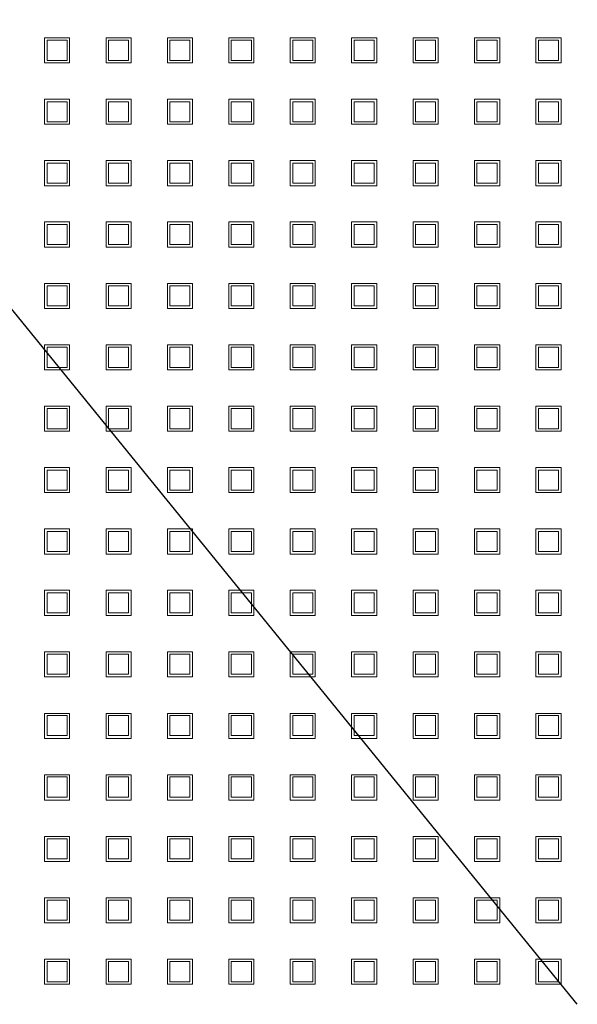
# Model space of a CAD drawing. Header units: millimetres. Extents: x -5941 to 19721, y -9230 to 6433.
# Tile 27 of 70: x 5862 to 5873, y -7926 to -7906. Entities that reach past the tile are written whole.
import ezdxf

# ---------------------------------------------------------------- set-up
doc = ezdxf.new("R2010")
doc.units = ezdxf.units.MM
doc.layers.add('A_SUFITY OPIS', color=1, linetype='Continuous')
doc.layers.add('GL-urzadzenia', color=6, linetype='Continuous', lineweight=20)

# ---------------------------------------------------------------- blocks, each defined once
blk = doc.blocks.new('RSen_55_ME_FB_SOg - fxza50a2veb - fully flat decoration panel - SH_daikin_tbq - standard-4997338-bottom')
at = {"lineweight": 18}
for p, q in [((-63.6, 119.85), (-63.6, 124.85)), ((-63.6, 124.85), (-58.6, 124.85)), ((-59.1, 124.35), (-63.1, 124.35)), ((-63.1, 124.35), (-63.1, 120.35)), ((-59.1, 120.35), (-59.1, 124.35)), ((-58.6, 124.85), (-58.6, 119.85)), ((-51.34, 119.85), (-51.34, 124.85)), ((-51.34, 124.85), (-46.34, 124.85)), ((-46.87, 124.35), (-50.87, 124.35)), ((-50.87, 124.35), (-50.87, 120.35)), ((-46.87, 120.35), (-46.87, 124.35)), ((-46.34, 124.85), (-46.34, 119.85)), ((-39.11, 119.85), (-39.11, 124.85)), ((-39.11, 124.85), (-34.11, 124.85)), ((-34.64, 124.35), (-38.64, 124.35)), ((-38.64, 124.35), (-38.64, 120.35)), ((-34.64, 120.35), (-34.64, 124.35)), ((-34.11, 124.85), (-34.11, 119.85)), ((-26.91, 119.85), (-26.91, 124.85)), ((-26.91, 124.85), (-21.91, 124.85)), ((-22.41, 124.35), (-26.41, 124.35)), ((-26.41, 124.35), (-26.41, 120.35)), ((-22.41, 120.35), (-22.41, 124.35)), ((-21.91, 124.85), (-21.91, 119.85)), ((-14.71, 119.85), (-14.71, 124.85)), ((-14.71, 124.85), (-9.71, 124.85)), ((-10.18, 124.35), (-14.18, 124.35)), ((-14.18, 124.35), (-14.18, 120.35)), ((-10.18, 120.35), (-10.18, 124.35)), ((-9.71, 124.85), (-9.71, 119.85)), ((-2.45, 119.85), (-2.45, 124.85)), ((-2.45, 124.85), (2.55, 124.85)), ((2.05, 124.35), (-1.95, 124.35)), ((-1.95, 124.35), (-1.95, 120.35)), ((2.05, 120.35), (2.05, 124.35)), ((2.55, 124.85), (2.55, 119.85)), ((9.78, 119.85), (9.78, 124.85)), ((9.78, 124.85), (14.78, 124.85)), ((14.28, 124.35), (10.28, 124.35)), ((10.28, 124.35), (10.28, 120.35)), ((14.28, 120.35), (14.28, 124.35)), ((14.78, 124.85), (14.78, 119.85)), ((22.04, 119.85), (22.04, 124.85)), ((22.04, 124.85), (27.04, 124.85)), ((26.51, 124.35), (22.51, 124.35)), ((22.51, 124.35), (22.51, 120.35)), ((26.51, 120.35), (26.51, 124.35)), ((27.04, 124.85), (27.04, 119.85)), ((34.27, 119.85), (34.27, 124.85)), ((34.27, 124.85), (39.27, 124.85)), ((38.74, 124.35), (34.74, 124.35)), ((34.74, 124.35), (34.74, 120.35)), ((38.74, 120.35), (38.74, 124.35)), ((39.27, 124.85), (39.27, 119.85)), ((-58.6, 119.85), (-63.6, 119.85)), ((-63.1, 120.35), (-59.1, 120.35)), ((-46.34, 119.85), (-51.34, 119.85)), ((-50.87, 120.35), (-46.87, 120.35)), ((-34.11, 119.85), (-39.11, 119.85)), ((-38.64, 120.35), (-34.64, 120.35)), ((-21.91, 119.85), (-26.91, 119.85)), ((-26.41, 120.35), (-22.41, 120.35)), ((-9.71, 119.85), (-14.71, 119.85)), ((-14.18, 120.35), (-10.18, 120.35)), ((2.55, 119.85), (-2.45, 119.85)), ((-1.95, 120.35), (2.05, 120.35)), ((14.78, 119.85), (9.78, 119.85)), ((10.28, 120.35), (14.28, 120.35)), ((27.04, 119.85), (22.04, 119.85)), ((22.51, 120.35), (26.51, 120.35)), ((39.27, 119.85), (34.27, 119.85)), ((34.74, 120.35), (38.74, 120.35)), ((-63.6, 107.62), (-63.6, 112.62)), ((-63.6, 112.62), (-58.6, 112.62)), ((-59.1, 112.12), (-63.1, 112.12)), ((-63.1, 112.12), (-63.1, 108.12)), ((-59.1, 108.12), (-59.1, 112.12)), ((-58.6, 112.62), (-58.6, 107.62)), ((-51.34, 107.62), (-51.34, 112.62)), ((-51.34, 112.62), (-46.34, 112.62)), ((-46.87, 112.12), (-50.87, 112.12)), ((-50.87, 112.12), (-50.87, 108.12)), ((-46.87, 108.12), (-46.87, 112.12)), ((-46.34, 112.62), (-46.34, 107.62)), ((-39.11, 107.62), (-39.11, 112.62)), ((-39.11, 112.62), (-34.11, 112.62)), ((-34.64, 112.12), (-38.64, 112.12)), ((-38.64, 112.12), (-38.64, 108.12)), ((-34.64, 108.12), (-34.64, 112.12)), ((-34.11, 112.62), (-34.11, 107.62)), ((-26.91, 107.62), (-26.91, 112.62)), ((-26.91, 112.62), (-21.91, 112.62)), ((-22.41, 112.12), (-26.41, 112.12)), ((-26.41, 112.12), (-26.41, 108.12)), ((-22.41, 108.12), (-22.41, 112.12)), ((-21.91, 112.62), (-21.91, 107.62)), ((-14.71, 107.62), (-14.71, 112.62)), ((-14.71, 112.62), (-9.71, 112.62)), ((-10.18, 112.12), (-14.18, 112.12)), ((-14.18, 112.12), (-14.18, 108.12)), ((-10.18, 108.12), (-10.18, 112.12)), ((-9.71, 112.62), (-9.71, 107.62)), ((-2.45, 107.62), (-2.45, 112.62)), ((-2.45, 112.62), (2.55, 112.62)), ((2.05, 112.12), (-1.95, 112.12)), ((-1.95, 112.12), (-1.95, 108.12)), ((2.05, 108.12), (2.05, 112.12)), ((2.55, 112.62), (2.55, 107.62)), ((9.78, 107.62), (9.78, 112.62)), ((9.78, 112.62), (14.78, 112.62)), ((14.28, 112.12), (10.28, 112.12)), ((10.28, 112.12), (10.28, 108.12)), ((14.28, 108.12), (14.28, 112.12)), ((14.78, 112.62), (14.78, 107.62)), ((22.04, 107.62), (22.04, 112.62)), ((22.04, 112.62), (27.04, 112.62)), ((26.51, 112.12), (22.51, 112.12)), ((22.51, 112.12), (22.51, 108.12)), ((26.51, 108.12), (26.51, 112.12)), ((27.04, 112.62), (27.04, 107.62)), ((34.27, 107.62), (34.27, 112.62)), ((34.27, 112.62), (39.27, 112.62)), ((38.74, 112.12), (34.74, 112.12)), ((34.74, 112.12), (34.74, 108.12)), ((38.74, 108.12), (38.74, 112.12)), ((39.27, 112.62), (39.27, 107.62)), ((-63.1, 108.12), (-59.1, 108.12)), ((-50.87, 108.12), (-46.87, 108.12)), ((-38.64, 108.12), (-34.64, 108.12)), ((-26.41, 108.12), (-22.41, 108.12)), ((-14.18, 108.12), (-10.18, 108.12)), ((-1.95, 108.12), (2.05, 108.12)), ((10.28, 108.12), (14.28, 108.12)), ((22.51, 108.12), (26.51, 108.12)), ((34.74, 108.12), (38.74, 108.12)), ((-58.6, 107.62), (-63.6, 107.62)), ((-46.34, 107.62), (-51.34, 107.62)), ((-34.11, 107.62), (-39.11, 107.62)), ((-21.91, 107.62), (-26.91, 107.62)), ((-9.71, 107.62), (-14.71, 107.62)), ((2.55, 107.62), (-2.45, 107.62)), ((14.78, 107.62), (9.78, 107.62)), ((27.04, 107.62), (22.04, 107.62)), ((39.27, 107.62), (34.27, 107.62)), ((-63.6, 95.39), (-63.6, 100.39)), ((-63.6, 100.39), (-58.6, 100.39)), ((-58.6, 100.39), (-58.6, 95.39)), ((-51.34, 95.39), (-51.34, 100.39)), ((-51.34, 100.39), (-46.34, 100.39)), ((-46.34, 100.39), (-46.34, 95.39)), ((-39.11, 95.39), (-39.11, 100.39)), ((-39.11, 100.39), (-34.11, 100.39)), ((-34.11, 100.39), (-34.11, 95.39)), ((-26.91, 95.39), (-26.91, 100.39)), ((-26.91, 100.39), (-21.91, 100.39)), ((-21.91, 100.39), (-21.91, 95.39)), ((-14.71, 95.39), (-14.71, 100.39)), ((-14.71, 100.39), (-9.71, 100.39)), ((-9.71, 100.39), (-9.71, 95.39)), ((-2.45, 95.39), (-2.45, 100.39)), ((-2.45, 100.39), (2.55, 100.39)), ((2.55, 100.39), (2.55, 95.39)), ((9.78, 95.39), (9.78, 100.39)), ((9.78, 100.39), (14.78, 100.39)), ((14.78, 100.39), (14.78, 95.39)), ((22.04, 95.39), (22.04, 100.39)), ((22.04, 100.39), (27.04, 100.39)), ((27.04, 100.39), (27.04, 95.39)), ((34.27, 95.39), (34.27, 100.39)), ((34.27, 100.39), (39.27, 100.39)), ((39.27, 100.39), (39.27, 95.39)), ((-59.1, 99.89), (-63.1, 99.89)), ((-63.1, 99.89), (-63.1, 95.89)), ((-59.1, 95.89), (-59.1, 99.89)), ((-46.87, 99.89), (-50.87, 99.89)), ((-50.87, 99.89), (-50.87, 95.89)), ((-46.87, 95.89), (-46.87, 99.89)), ((-34.64, 99.89), (-38.64, 99.89)), ((-38.64, 99.89), (-38.64, 95.89)), ((-34.64, 95.89), (-34.64, 99.89)), ((-22.41, 99.89), (-26.41, 99.89)), ((-26.41, 99.89), (-26.41, 95.89)), ((-22.41, 95.89), (-22.41, 99.89)), ((-10.18, 99.89), (-14.18, 99.89)), ((-14.18, 99.89), (-14.18, 95.89)), ((-10.18, 95.89), (-10.18, 99.89)), ((2.05, 99.89), (-1.95, 99.89)), ((-1.95, 99.89), (-1.95, 95.89)), ((2.05, 95.89), (2.05, 99.89)), ((14.28, 99.89), (10.28, 99.89)), ((10.28, 99.89), (10.28, 95.89)), ((14.28, 95.89), (14.28, 99.89)), ((26.51, 99.89), (22.51, 99.89)), ((22.51, 99.89), (22.51, 95.89)), ((26.51, 95.89), (26.51, 99.89)), ((38.74, 99.89), (34.74, 99.89)), ((34.74, 99.89), (34.74, 95.89)), ((38.74, 95.89), (38.74, 99.89)), ((-58.6, 95.39), (-63.6, 95.39)), ((-63.1, 95.89), (-59.1, 95.89)), ((-46.34, 95.39), (-51.34, 95.39)), ((-50.87, 95.89), (-46.87, 95.89)), ((-34.11, 95.39), (-39.11, 95.39)), ((-38.64, 95.89), (-34.64, 95.89)), ((-21.91, 95.39), (-26.91, 95.39)), ((-26.41, 95.89), (-22.41, 95.89)), ((-9.71, 95.39), (-14.71, 95.39)), ((-14.18, 95.89), (-10.18, 95.89)), ((2.55, 95.39), (-2.45, 95.39)), ((-1.95, 95.89), (2.05, 95.89)), ((14.78, 95.39), (9.78, 95.39)), ((10.28, 95.89), (14.28, 95.89)), ((27.04, 95.39), (22.04, 95.39)), ((22.51, 95.89), (26.51, 95.89)), ((39.27, 95.39), (34.27, 95.39)), ((34.74, 95.89), (38.74, 95.89)), ((-63.6, 83.16), (-63.6, 88.16)), ((-63.6, 88.16), (-58.6, 88.16)), ((-59.1, 87.66), (-63.1, 87.66)), ((-63.1, 87.66), (-63.1, 83.66)), ((-59.1, 83.66), (-59.1, 87.66)), ((-58.6, 88.16), (-58.6, 83.16)), ((-51.34, 83.16), (-51.34, 88.16)), ((-51.34, 88.16), (-46.34, 88.16)), ((-46.87, 87.66), (-50.87, 87.66)), ((-50.87, 87.66), (-50.87, 83.66)), ((-46.87, 83.66), (-46.87, 87.66)), ((-46.34, 88.16), (-46.34, 83.16)), ((-39.11, 83.16), (-39.11, 88.16)), ((-39.11, 88.16), (-34.11, 88.16)), ((-34.64, 87.66), (-38.64, 87.66)), ((-38.64, 87.66), (-38.64, 83.66)), ((-34.64, 83.66), (-34.64, 87.66)), ((-34.11, 88.16), (-34.11, 83.16)), ((-26.91, 83.16), (-26.91, 88.16)), ((-26.91, 88.16), (-21.91, 88.16)), ((-22.41, 87.66), (-26.41, 87.66)), ((-26.41, 87.66), (-26.41, 83.66)), ((-22.41, 83.66), (-22.41, 87.66)), ((-21.91, 88.16), (-21.91, 83.16)), ((-14.71, 83.16), (-14.71, 88.16)), ((-14.71, 88.16), (-9.71, 88.16)), ((-10.18, 87.66), (-14.18, 87.66)), ((-14.18, 87.66), (-14.18, 83.66)), ((-10.18, 83.66), (-10.18, 87.66)), ((-9.71, 88.16), (-9.71, 83.16)), ((-2.45, 83.16), (-2.45, 88.16)), ((-2.45, 88.16), (2.55, 88.16)), ((2.05, 87.66), (-1.95, 87.66)), ((-1.95, 87.66), (-1.95, 83.66)), ((2.05, 83.66), (2.05, 87.66)), ((2.55, 88.16), (2.55, 83.16)), ((9.78, 83.16), (9.78, 88.16)), ((9.78, 88.16), (14.78, 88.16)), ((14.28, 87.66), (10.28, 87.66)), ((10.28, 87.66), (10.28, 83.66)), ((14.28, 83.66), (14.28, 87.66)), ((14.78, 88.16), (14.78, 83.16)), ((22.04, 83.16), (22.04, 88.16)), ((22.04, 88.16), (27.04, 88.16)), ((26.51, 87.66), (22.51, 87.66)), ((22.51, 87.66), (22.51, 83.66)), ((26.51, 83.66), (26.51, 87.66)), ((27.04, 88.16), (27.04, 83.16)), ((34.27, 83.16), (34.27, 88.16)), ((34.27, 88.16), (39.27, 88.16)), ((38.74, 87.66), (34.74, 87.66)), ((34.74, 87.66), (34.74, 83.66)), ((38.74, 83.66), (38.74, 87.66)), ((39.27, 88.16), (39.27, 83.16)), ((-58.6, 83.16), (-63.6, 83.16)), ((-63.1, 83.66), (-59.1, 83.66)), ((-46.34, 83.16), (-51.34, 83.16)), ((-50.87, 83.66), (-46.87, 83.66)), ((-34.11, 83.16), (-39.11, 83.16)), ((-38.64, 83.66), (-34.64, 83.66)), ((-21.91, 83.16), (-26.91, 83.16)), ((-26.41, 83.66), (-22.41, 83.66)), ((-9.71, 83.16), (-14.71, 83.16)), ((-14.18, 83.66), (-10.18, 83.66)), ((2.55, 83.16), (-2.45, 83.16)), ((-1.95, 83.66), (2.05, 83.66)), ((14.78, 83.16), (9.78, 83.16)), ((10.28, 83.66), (14.28, 83.66)), ((27.04, 83.16), (22.04, 83.16)), ((22.51, 83.66), (26.51, 83.66)), ((39.27, 83.16), (34.27, 83.16)), ((34.74, 83.66), (38.74, 83.66)), ((-63.6, 70.93), (-63.6, 75.93)), ((-63.6, 75.93), (-58.6, 75.93)), ((-59.1, 75.43), (-63.1, 75.43)), ((-63.1, 75.43), (-63.1, 71.43)), ((-59.1, 71.43), (-59.1, 75.43)), ((-58.6, 75.93), (-58.6, 70.93)), ((-51.34, 70.93), (-51.34, 75.93)), ((-51.34, 75.93), (-46.34, 75.93)), ((-46.87, 75.43), (-50.87, 75.43)), ((-50.87, 75.43), (-50.87, 71.43)), ((-46.87, 71.43), (-46.87, 75.43)), ((-46.34, 75.93), (-46.34, 70.93)), ((-39.11, 70.93), (-39.11, 75.93)), ((-39.11, 75.93), (-34.11, 75.93)), ((-34.64, 75.43), (-38.64, 75.43)), ((-38.64, 75.43), (-38.64, 71.43)), ((-34.64, 71.43), (-34.64, 75.43)), ((-34.11, 75.93), (-34.11, 70.93)), ((-26.91, 70.93), (-26.91, 75.93)), ((-26.91, 75.93), (-21.91, 75.93)), ((-22.41, 75.43), (-26.41, 75.43)), ((-26.41, 75.43), (-26.41, 71.43)), ((-22.41, 71.43), (-22.41, 75.43)), ((-21.91, 75.93), (-21.91, 70.93)), ((-14.71, 70.93), (-14.71, 75.93)), ((-14.71, 75.93), (-9.71, 75.93)), ((-10.18, 75.43), (-14.18, 75.43)), ((-14.18, 75.43), (-14.18, 71.43)), ((-10.18, 71.43), (-10.18, 75.43)), ((-9.71, 75.93), (-9.71, 70.93)), ((-2.45, 70.93), (-2.45, 75.93)), ((-2.45, 75.93), (2.55, 75.93)), ((2.05, 75.43), (-1.95, 75.43)), ((-1.95, 75.43), (-1.95, 71.43)), ((2.05, 71.43), (2.05, 75.43)), ((2.55, 75.93), (2.55, 70.93)), ((9.78, 70.93), (9.78, 75.93)), ((9.78, 75.93), (14.78, 75.93)), ((14.28, 75.43), (10.28, 75.43)), ((10.28, 75.43), (10.28, 71.43)), ((14.28, 71.43), (14.28, 75.43)), ((14.78, 75.93), (14.78, 70.93)), ((22.04, 70.93), (22.04, 75.93)), ((22.04, 75.93), (27.04, 75.93)), ((26.51, 75.43), (22.51, 75.43)), ((22.51, 75.43), (22.51, 71.43)), ((26.51, 71.43), (26.51, 75.43)), ((27.04, 75.93), (27.04, 70.93)), ((34.27, 70.93), (34.27, 75.93)), ((34.27, 75.93), (39.27, 75.93)), ((38.74, 75.43), (34.74, 75.43)), ((34.74, 75.43), (34.74, 71.43)), ((38.74, 71.43), (38.74, 75.43)), ((39.27, 75.93), (39.27, 70.93)), ((-58.6, 70.93), (-63.6, 70.93)), ((-63.1, 71.43), (-59.1, 71.43)), ((-46.34, 70.93), (-51.34, 70.93)), ((-50.87, 71.43), (-46.87, 71.43)), ((-34.11, 70.93), (-39.11, 70.93)), ((-38.64, 71.43), (-34.64, 71.43)), ((-21.91, 70.93), (-26.91, 70.93)), ((-26.41, 71.43), (-22.41, 71.43)), ((-9.71, 70.93), (-14.71, 70.93)), ((-14.18, 71.43), (-10.18, 71.43)), ((2.55, 70.93), (-2.45, 70.93)), ((-1.95, 71.43), (2.05, 71.43)), ((14.78, 70.93), (9.78, 70.93)), ((10.28, 71.43), (14.28, 71.43)), ((27.04, 70.93), (22.04, 70.93)), ((22.51, 71.43), (26.51, 71.43)), ((39.27, 70.93), (34.27, 70.93)), ((34.74, 71.43), (38.74, 71.43)), ((-63.6, 58.7), (-63.6, 63.7)), ((-63.6, 63.7), (-58.6, 63.7)), ((-59.1, 63.2), (-63.1, 63.2)), ((-63.1, 63.2), (-63.1, 59.2)), ((-59.1, 59.2), (-59.1, 63.2)), ((-58.6, 63.7), (-58.6, 58.7)), ((-51.34, 58.7), (-51.34, 63.7)), ((-51.34, 63.7), (-46.34, 63.7)), ((-46.87, 63.2), (-50.87, 63.2)), ((-50.87, 63.2), (-50.87, 59.2)), ((-46.87, 59.2), (-46.87, 63.2)), ((-46.34, 63.7), (-46.34, 58.7)), ((-39.11, 58.7), (-39.11, 63.7)), ((-39.11, 63.7), (-34.11, 63.7)), ((-34.64, 63.2), (-38.64, 63.2)), ((-38.64, 63.2), (-38.64, 59.2)), ((-34.64, 59.2), (-34.64, 63.2)), ((-34.11, 63.7), (-34.11, 58.7)), ((-26.91, 58.7), (-26.91, 63.7)), ((-26.91, 63.7), (-21.91, 63.7)), ((-22.41, 63.2), (-26.41, 63.2)), ((-26.41, 63.2), (-26.41, 59.2)), ((-22.41, 59.2), (-22.41, 63.2)), ((-21.91, 63.7), (-21.91, 58.7)), ((-14.71, 58.7), (-14.71, 63.7)), ((-14.71, 63.7), (-9.71, 63.7)), ((-10.18, 63.2), (-14.18, 63.2)), ((-14.18, 63.2), (-14.18, 59.2)), ((-10.18, 59.2), (-10.18, 63.2)), ((-9.71, 63.7), (-9.71, 58.7)), ((-2.45, 58.7), (-2.45, 63.7)), ((-2.45, 63.7), (2.55, 63.7)), ((2.05, 63.2), (-1.95, 63.2)), ((-1.95, 63.2), (-1.95, 59.2)), ((2.05, 59.2), (2.05, 63.2)), ((2.55, 63.7), (2.55, 58.7)), ((9.78, 58.7), (9.78, 63.7)), ((9.78, 63.7), (14.78, 63.7)), ((14.28, 63.2), (10.28, 63.2)), ((10.28, 63.2), (10.28, 59.2)), ((14.28, 59.2), (14.28, 63.2)), ((14.78, 63.7), (14.78, 58.7)), ((22.04, 58.7), (22.04, 63.7)), ((22.04, 63.7), (27.04, 63.7)), ((26.51, 63.2), (22.51, 63.2)), ((22.51, 63.2), (22.51, 59.2)), ((26.51, 59.2), (26.51, 63.2)), ((27.04, 63.7), (27.04, 58.7)), ((34.27, 58.7), (34.27, 63.7)), ((34.27, 63.7), (39.27, 63.7)), ((38.74, 63.2), (34.74, 63.2)), ((34.74, 63.2), (34.74, 59.2)), ((38.74, 59.2), (38.74, 63.2)), ((39.27, 63.7), (39.27, 58.7)), ((-63.1, 59.2), (-59.1, 59.2)), ((-50.87, 59.2), (-46.87, 59.2)), ((-38.64, 59.2), (-34.64, 59.2)), ((-26.41, 59.2), (-22.41, 59.2)), ((-14.18, 59.2), (-10.18, 59.2)), ((-1.95, 59.2), (2.05, 59.2)), ((10.28, 59.2), (14.28, 59.2)), ((22.51, 59.2), (26.51, 59.2)), ((34.74, 59.2), (38.74, 59.2)), ((-58.6, 58.7), (-63.6, 58.7)), ((-46.34, 58.7), (-51.34, 58.7)), ((-34.11, 58.7), (-39.11, 58.7)), ((-21.91, 58.7), (-26.91, 58.7)), ((-9.71, 58.7), (-14.71, 58.7)), ((2.55, 58.7), (-2.45, 58.7)), ((14.78, 58.7), (9.78, 58.7)), ((27.04, 58.7), (22.04, 58.7)), ((39.27, 58.7), (34.27, 58.7)), ((-63.6, 46.47), (-63.6, 51.47)), ((-63.6, 51.47), (-58.6, 51.47)), ((-58.6, 51.47), (-58.6, 46.47)), ((-51.34, 46.47), (-51.34, 51.47)), ((-51.34, 51.47), (-46.34, 51.47)), ((-46.34, 51.47), (-46.34, 46.47)), ((-39.11, 46.47), (-39.11, 51.47)), ((-39.11, 51.47), (-34.11, 51.47)), ((-34.11, 51.47), (-34.11, 46.47)), ((-26.91, 46.47), (-26.91, 51.47)), ((-26.91, 51.47), (-21.91, 51.47)), ((-21.91, 51.47), (-21.91, 46.47)), ((-14.71, 46.47), (-14.71, 51.47)), ((-14.71, 51.47), (-9.71, 51.47)), ((-9.71, 51.47), (-9.71, 46.47)), ((-2.45, 46.47), (-2.45, 51.47)), ((-2.45, 51.47), (2.55, 51.47)), ((2.55, 51.47), (2.55, 46.47)), ((9.78, 46.47), (9.78, 51.47)), ((9.78, 51.47), (14.78, 51.47)), ((14.78, 51.47), (14.78, 46.47)), ((22.04, 46.47), (22.04, 51.47)), ((22.04, 51.47), (27.04, 51.47)), ((27.04, 51.47), (27.04, 46.47)), ((34.27, 46.47), (34.27, 51.47)), ((34.27, 51.47), (39.27, 51.47)), ((39.27, 51.47), (39.27, 46.47)), ((-59.1, 50.97), (-63.1, 50.97)), ((-63.1, 50.97), (-63.1, 46.97)), ((-59.1, 46.97), (-59.1, 50.97)), ((-46.87, 50.97), (-50.87, 50.97)), ((-50.87, 50.97), (-50.87, 46.97)), ((-46.87, 46.97), (-46.87, 50.97)), ((-34.64, 50.97), (-38.64, 50.97)), ((-38.64, 50.97), (-38.64, 46.97)), ((-34.64, 46.97), (-34.64, 50.97)), ((-22.41, 50.97), (-26.41, 50.97)), ((-26.41, 50.97), (-26.41, 46.97)), ((-22.41, 46.97), (-22.41, 50.97)), ((-10.18, 50.97), (-14.18, 50.97)), ((-14.18, 50.97), (-14.18, 46.97)), ((-10.18, 46.97), (-10.18, 50.97)), ((2.05, 50.97), (-1.95, 50.97)), ((-1.95, 50.97), (-1.95, 46.97)), ((2.05, 46.97), (2.05, 50.97)), ((14.28, 50.97), (10.28, 50.97)), ((10.28, 50.97), (10.28, 46.97)), ((14.28, 46.97), (14.28, 50.97)), ((26.51, 50.97), (22.51, 50.97)), ((22.51, 50.97), (22.51, 46.97)), ((26.51, 46.97), (26.51, 50.97)), ((38.74, 50.97), (34.74, 50.97)), ((34.74, 50.97), (34.74, 46.97)), ((38.74, 46.97), (38.74, 50.97)), ((-58.6, 46.47), (-63.6, 46.47)), ((-63.1, 46.97), (-59.1, 46.97)), ((-46.34, 46.47), (-51.34, 46.47)), ((-50.87, 46.97), (-46.87, 46.97)), ((-34.11, 46.47), (-39.11, 46.47)), ((-38.64, 46.97), (-34.64, 46.97)), ((-21.91, 46.47), (-26.91, 46.47)), ((-26.41, 46.97), (-22.41, 46.97)), ((-9.71, 46.47), (-14.71, 46.47)), ((-14.18, 46.97), (-10.18, 46.97)), ((2.55, 46.47), (-2.45, 46.47)), ((-1.95, 46.97), (2.05, 46.97)), ((14.78, 46.47), (9.78, 46.47)), ((10.28, 46.97), (14.28, 46.97)), ((27.04, 46.47), (22.04, 46.47)), ((22.51, 46.97), (26.51, 46.97)), ((39.27, 46.47), (34.27, 46.47)), ((34.74, 46.97), (38.74, 46.97)), ((-63.6, 34.24), (-63.6, 39.24)), ((-63.6, 39.24), (-58.6, 39.24)), ((-58.6, 39.24), (-58.6, 34.24)), ((-51.34, 34.24), (-51.34, 39.24)), ((-51.34, 39.24), (-46.34, 39.24)), ((-46.34, 39.24), (-46.34, 34.24)), ((-39.11, 34.24), (-39.11, 39.24)), ((-39.11, 39.24), (-34.11, 39.24)), ((-34.11, 39.24), (-34.11, 34.24)), ((-26.91, 34.24), (-26.91, 39.24)), ((-26.91, 39.24), (-21.91, 39.24)), ((-21.91, 39.24), (-21.91, 34.24)), ((-14.71, 34.24), (-14.71, 39.24)), ((-14.71, 39.24), (-9.71, 39.24)), ((-9.71, 39.24), (-9.71, 34.24)), ((-2.45, 34.24), (-2.45, 39.24)), ((-2.45, 39.24), (2.55, 39.24)), ((2.55, 39.24), (2.55, 34.24)), ((9.78, 34.24), (9.78, 39.24)), ((9.78, 39.24), (14.78, 39.24)), ((14.78, 39.24), (14.78, 34.24)), ((22.04, 34.24), (22.04, 39.24)), ((22.04, 39.24), (27.04, 39.24)), ((27.04, 39.24), (27.04, 34.24)), ((34.27, 34.24), (34.27, 39.24)), ((34.27, 39.24), (39.27, 39.24)), ((39.27, 39.24), (39.27, 34.24)), ((-59.1, 38.74), (-63.1, 38.74)), ((-63.1, 38.74), (-63.1, 34.74)), ((-59.1, 34.74), (-59.1, 38.74)), ((-46.87, 38.74), (-50.87, 38.74)), ((-50.87, 38.74), (-50.87, 34.74)), ((-46.87, 34.74), (-46.87, 38.74)), ((-34.64, 38.74), (-38.64, 38.74)), ((-38.64, 38.74), (-38.64, 34.74)), ((-34.64, 34.74), (-34.64, 38.74)), ((-22.41, 38.74), (-26.41, 38.74)), ((-26.41, 38.74), (-26.41, 34.74)), ((-22.41, 34.74), (-22.41, 38.74)), ((-10.18, 38.74), (-14.18, 38.74)), ((-14.18, 38.74), (-14.18, 34.74)), ((-10.18, 34.74), (-10.18, 38.74)), ((2.05, 38.74), (-1.95, 38.74)), ((-1.95, 38.74), (-1.95, 34.74)), ((2.05, 34.74), (2.05, 38.74)), ((14.28, 38.74), (10.28, 38.74)), ((10.28, 38.74), (10.28, 34.74)), ((14.28, 34.74), (14.28, 38.74)), ((26.51, 38.74), (22.51, 38.74)), ((22.51, 38.74), (22.51, 34.74)), ((26.51, 34.74), (26.51, 38.74)), ((38.74, 38.74), (34.74, 38.74)), ((34.74, 38.74), (34.74, 34.74)), ((38.74, 34.74), (38.74, 38.74)), ((-58.6, 34.24), (-63.6, 34.24)), ((-63.1, 34.74), (-59.1, 34.74)), ((-46.34, 34.24), (-51.34, 34.24)), ((-50.87, 34.74), (-46.87, 34.74)), ((-34.11, 34.24), (-39.11, 34.24)), ((-38.64, 34.74), (-34.64, 34.74)), ((-21.91, 34.24), (-26.91, 34.24)), ((-26.41, 34.74), (-22.41, 34.74)), ((-9.71, 34.24), (-14.71, 34.24)), ((-14.18, 34.74), (-10.18, 34.74)), ((2.55, 34.24), (-2.45, 34.24)), ((-1.95, 34.74), (2.05, 34.74)), ((14.78, 34.24), (9.78, 34.24)), ((10.28, 34.74), (14.28, 34.74)), ((27.04, 34.24), (22.04, 34.24)), ((22.51, 34.74), (26.51, 34.74)), ((39.27, 34.24), (34.27, 34.24)), ((34.74, 34.74), (38.74, 34.74)), ((-63.6, 22.01), (-63.6, 27.01)), ((-63.6, 27.01), (-58.6, 27.01)), ((-59.1, 26.51), (-63.1, 26.51)), ((-63.1, 26.51), (-63.1, 22.51)), ((-59.1, 22.51), (-59.1, 26.51)), ((-58.6, 27.01), (-58.6, 22.01)), ((-51.34, 22.01), (-51.34, 27.01)), ((-51.34, 27.01), (-46.34, 27.01)), ((-46.87, 26.51), (-50.87, 26.51)), ((-50.87, 26.51), (-50.87, 22.51)), ((-46.87, 22.51), (-46.87, 26.51)), ((-46.34, 27.01), (-46.34, 22.01)), ((-39.11, 22.01), (-39.11, 27.01)), ((-39.11, 27.01), (-34.11, 27.01)), ((-34.64, 26.51), (-38.64, 26.51)), ((-38.64, 26.51), (-38.64, 22.51)), ((-34.64, 22.51), (-34.64, 26.51)), ((-34.11, 27.01), (-34.11, 22.01)), ((-26.91, 22.01), (-26.91, 27.01)), ((-26.91, 27.01), (-21.91, 27.01)), ((-22.41, 26.51), (-26.41, 26.51)), ((-26.41, 26.51), (-26.41, 22.51)), ((-22.41, 22.51), (-22.41, 26.51)), ((-21.91, 27.01), (-21.91, 22.01)), ((-14.71, 22.01), (-14.71, 27.01)), ((-14.71, 27.01), (-9.71, 27.01)), ((-10.18, 26.51), (-14.18, 26.51)), ((-14.18, 26.51), (-14.18, 22.51)), ((-10.18, 22.51), (-10.18, 26.51)), ((-9.71, 27.01), (-9.71, 22.01)), ((-2.45, 22.01), (-2.45, 27.01)), ((-2.45, 27.01), (2.55, 27.01)), ((2.05, 26.51), (-1.95, 26.51)), ((-1.95, 26.51), (-1.95, 22.51)), ((2.05, 22.51), (2.05, 26.51)), ((2.55, 27.01), (2.55, 22.01)), ((9.78, 22.01), (9.78, 27.01)), ((9.78, 27.01), (14.78, 27.01)), ((14.28, 26.51), (10.28, 26.51)), ((10.28, 26.51), (10.28, 22.51)), ((14.28, 22.51), (14.28, 26.51)), ((14.78, 27.01), (14.78, 22.01)), ((22.04, 22.01), (22.04, 27.01)), ((22.04, 27.01), (27.04, 27.01)), ((26.51, 26.51), (22.51, 26.51)), ((22.51, 26.51), (22.51, 22.51)), ((26.51, 22.51), (26.51, 26.51)), ((27.04, 27.01), (27.04, 22.01)), ((34.27, 22.01), (34.27, 27.01)), ((34.27, 27.01), (39.27, 27.01)), ((38.74, 26.51), (34.74, 26.51)), ((34.74, 26.51), (34.74, 22.51)), ((38.74, 22.51), (38.74, 26.51)), ((39.27, 27.01), (39.27, 22.01)), ((-58.6, 22.01), (-63.6, 22.01)), ((-63.1, 22.51), (-59.1, 22.51)), ((-46.34, 22.01), (-51.34, 22.01)), ((-50.87, 22.51), (-46.87, 22.51)), ((-34.11, 22.01), (-39.11, 22.01)), ((-38.64, 22.51), (-34.64, 22.51)), ((-21.91, 22.01), (-26.91, 22.01)), ((-26.41, 22.51), (-22.41, 22.51)), ((-9.71, 22.01), (-14.71, 22.01)), ((-14.18, 22.51), (-10.18, 22.51)), ((2.55, 22.01), (-2.45, 22.01)), ((-1.95, 22.51), (2.05, 22.51)), ((14.78, 22.01), (9.78, 22.01)), ((10.28, 22.51), (14.28, 22.51)), ((27.04, 22.01), (22.04, 22.01)), ((22.51, 22.51), (26.51, 22.51)), ((39.27, 22.01), (34.27, 22.01)), ((34.74, 22.51), (38.74, 22.51)), ((-63.6, 9.78), (-63.6, 14.78)), ((-63.6, 14.78), (-58.6, 14.78)), ((-59.1, 14.28), (-63.1, 14.28)), ((-63.1, 14.28), (-63.1, 10.28)), ((-59.1, 10.28), (-59.1, 14.28)), ((-58.6, 14.78), (-58.6, 9.78)), ((-51.34, 9.78), (-51.34, 14.78)), ((-51.34, 14.78), (-46.34, 14.78)), ((-46.87, 14.28), (-50.87, 14.28)), ((-50.87, 14.28), (-50.87, 10.28)), ((-46.87, 10.28), (-46.87, 14.28)), ((-46.34, 14.78), (-46.34, 9.78)), ((-39.11, 9.78), (-39.11, 14.78)), ((-39.11, 14.78), (-34.11, 14.78)), ((-34.64, 14.28), (-38.64, 14.28)), ((-38.64, 14.28), (-38.64, 10.28)), ((-34.64, 10.28), (-34.64, 14.28)), ((-34.11, 14.78), (-34.11, 9.78)), ((-26.91, 9.78), (-26.91, 14.78)), ((-26.91, 14.78), (-21.91, 14.78)), ((-22.41, 14.28), (-26.41, 14.28)), ((-26.41, 14.28), (-26.41, 10.28)), ((-22.41, 10.28), (-22.41, 14.28)), ((-21.91, 14.78), (-21.91, 9.78)), ((-14.71, 9.78), (-14.71, 14.78)), ((-14.71, 14.78), (-9.71, 14.78)), ((-10.18, 14.28), (-14.18, 14.28)), ((-14.18, 14.28), (-14.18, 10.28)), ((-10.18, 10.28), (-10.18, 14.28)), ((-9.71, 14.78), (-9.71, 9.78)), ((-2.45, 9.78), (-2.45, 14.78)), ((-2.45, 14.78), (2.55, 14.78)), ((2.05, 14.28), (-1.95, 14.28)), ((-1.95, 14.28), (-1.95, 10.28)), ((2.05, 10.28), (2.05, 14.28)), ((2.55, 14.78), (2.55, 9.78)), ((9.78, 9.78), (9.78, 14.78)), ((9.78, 14.78), (14.78, 14.78)), ((14.28, 14.28), (10.28, 14.28)), ((10.28, 14.28), (10.28, 10.28)), ((14.28, 10.28), (14.28, 14.28)), ((14.78, 14.78), (14.78, 9.78)), ((22.04, 9.78), (22.04, 14.78)), ((22.04, 14.78), (27.04, 14.78)), ((26.51, 14.28), (22.51, 14.28)), ((22.51, 14.28), (22.51, 10.28)), ((26.51, 10.28), (26.51, 14.28)), ((27.04, 14.78), (27.04, 9.78)), ((34.27, 9.78), (34.27, 14.78)), ((34.27, 14.78), (39.27, 14.78)), ((38.74, 14.28), (34.74, 14.28)), ((34.74, 14.28), (34.74, 10.28)), ((38.74, 10.28), (38.74, 14.28)), ((39.27, 14.78), (39.27, 9.78)), ((-63.1, 10.28), (-59.1, 10.28)), ((-50.87, 10.28), (-46.87, 10.28)), ((-38.64, 10.28), (-34.64, 10.28)), ((-26.41, 10.28), (-22.41, 10.28)), ((-14.18, 10.28), (-10.18, 10.28)), ((-1.95, 10.28), (2.05, 10.28)), ((10.28, 10.28), (14.28, 10.28)), ((22.51, 10.28), (26.51, 10.28)), ((34.74, 10.28), (38.74, 10.28)), ((-58.6, 9.78), (-63.6, 9.78)), ((-46.34, 9.78), (-51.34, 9.78)), ((-34.11, 9.78), (-39.11, 9.78)), ((-21.91, 9.78), (-26.91, 9.78)), ((-9.71, 9.78), (-14.71, 9.78)), ((2.55, 9.78), (-2.45, 9.78)), ((14.78, 9.78), (9.78, 9.78)), ((27.04, 9.78), (22.04, 9.78)), ((39.27, 9.78), (34.27, 9.78)), ((-63.6, -2.45), (-63.6, 2.55)), ((-63.6, 2.55), (-58.6, 2.55)), ((-59.1, 2.05), (-63.1, 2.05)), ((-63.1, 2.05), (-63.1, -1.95)), ((-59.1, -1.95), (-59.1, 2.05)), ((-58.6, 2.55), (-58.6, -2.45)), ((-51.34, -2.45), (-51.34, 2.55)), ((-51.34, 2.55), (-46.34, 2.55)), ((-46.87, 2.05), (-50.87, 2.05)), ((-50.87, 2.05), (-50.87, -1.95)), ((-46.87, -1.95), (-46.87, 2.05)), ((-46.34, 2.55), (-46.34, -2.45)), ((-39.11, -2.45), (-39.11, 2.55)), ((-39.11, 2.55), (-34.11, 2.55)), ((-34.64, 2.05), (-38.64, 2.05)), ((-38.64, 2.05), (-38.64, -1.95)), ((-34.64, -1.95), (-34.64, 2.05)), ((-34.11, 2.55), (-34.11, -2.45)), ((-26.91, -2.45), (-26.91, 2.55)), ((-26.91, 2.55), (-21.91, 2.55)), ((-22.41, 2.05), (-26.41, 2.05)), ((-26.41, 2.05), (-26.41, -1.95)), ((-22.41, -1.95), (-22.41, 2.05)), ((-21.91, 2.55), (-21.91, -2.45)), ((-14.71, -2.45), (-14.71, 2.55)), ((-14.71, 2.55), (-9.71, 2.55)), ((-10.18, 2.05), (-14.18, 2.05)), ((-14.18, 2.05), (-14.18, -1.95)), ((-10.18, -1.95), (-10.18, 2.05)), ((-9.71, 2.55), (-9.71, -2.45)), ((-2.45, -2.45), (-2.45, 2.55)), ((-2.45, 2.55), (2.55, 2.55)), ((2.05, 2.05), (-1.95, 2.05)), ((-1.95, 2.05), (-1.95, -1.95)), ((2.05, -1.95), (2.05, 2.05)), ((2.55, 2.55), (2.55, -2.45)), ((9.78, -2.45), (9.78, 2.55)), ((9.78, 2.55), (14.78, 2.55)), ((14.28, 2.05), (10.28, 2.05)), ((10.28, 2.05), (10.28, -1.95)), ((14.28, -1.95), (14.28, 2.05)), ((14.78, 2.55), (14.78, -2.45)), ((22.04, -2.45), (22.04, 2.55)), ((22.04, 2.55), (27.04, 2.55)), ((26.51, 2.05), (22.51, 2.05)), ((22.51, 2.05), (22.51, -1.95)), ((26.51, -1.95), (26.51, 2.05)), ((27.04, 2.55), (27.04, -2.45)), ((34.27, -2.45), (34.27, 2.55)), ((34.27, 2.55), (39.27, 2.55)), ((38.74, 2.05), (34.74, 2.05)), ((34.74, 2.05), (34.74, -1.95)), ((38.74, -1.95), (38.74, 2.05)), ((39.27, 2.55), (39.27, -2.45)), ((-63.1, -1.95), (-59.1, -1.95)), ((-50.87, -1.95), (-46.87, -1.95)), ((-38.64, -1.95), (-34.64, -1.95)), ((-26.41, -1.95), (-22.41, -1.95)), ((-14.18, -1.95), (-10.18, -1.95)), ((-1.95, -1.95), (2.05, -1.95)), ((10.28, -1.95), (14.28, -1.95)), ((22.51, -1.95), (26.51, -1.95)), ((34.74, -1.95), (38.74, -1.95)), ((-58.6, -2.45), (-63.6, -2.45)), ((-46.34, -2.45), (-51.34, -2.45)), ((-34.11, -2.45), (-39.11, -2.45)), ((-21.91, -2.45), (-26.91, -2.45)), ((-9.71, -2.45), (-14.71, -2.45)), ((2.55, -2.45), (-2.45, -2.45)), ((14.78, -2.45), (9.78, -2.45)), ((27.04, -2.45), (22.04, -2.45)), ((39.27, -2.45), (34.27, -2.45)), ((-63.6, -9.78), (-58.6, -9.78)), ((-63.6, -14.78), (-63.6, -9.78)), ((-58.6, -9.78), (-58.6, -14.78)), ((-51.34, -9.78), (-46.34, -9.78)), ((-51.34, -14.78), (-51.34, -9.78)), ((-46.34, -9.78), (-46.34, -14.78)), ((-39.11, -9.78), (-34.11, -9.78)), ((-39.11, -14.78), (-39.11, -9.78)), ((-34.11, -9.78), (-34.11, -14.78)), ((-26.91, -14.78), (-26.91, -9.78)), ((-26.91, -9.78), (-21.91, -9.78)), ((-21.91, -9.78), (-21.91, -14.78)), ((-14.71, -14.78), (-14.71, -9.78)), ((-14.71, -9.78), (-9.71, -9.78)), ((-9.71, -9.78), (-9.71, -14.78)), ((-2.45, -9.78), (2.55, -9.78)), ((-2.45, -14.78), (-2.45, -9.78)), ((2.55, -9.78), (2.55, -14.78)), ((9.78, -9.78), (14.78, -9.78)), ((9.78, -14.78), (9.78, -9.78)), ((14.78, -9.78), (14.78, -14.78)), ((22.04, -9.78), (27.04, -9.78)), ((22.04, -14.78), (22.04, -9.78)), ((27.04, -9.78), (27.04, -14.78)), ((34.27, -9.78), (39.27, -9.78)), ((34.27, -14.78), (34.27, -9.78)), ((39.27, -9.78), (39.27, -14.78)), ((-59.1, -10.18), (-63.1, -10.18)), ((-63.1, -10.18), (-63.1, -14.18)), ((-59.1, -14.18), (-59.1, -10.18)), ((-46.87, -10.18), (-50.87, -10.18)), ((-50.87, -10.18), (-50.87, -14.18)), ((-46.87, -14.18), (-46.87, -10.18)), ((-34.64, -10.18), (-38.64, -10.18)), ((-38.64, -10.18), (-38.64, -14.18)), ((-34.64, -14.18), (-34.64, -10.18)), ((-22.41, -10.18), (-26.41, -10.18)), ((-26.41, -10.18), (-26.41, -14.18)), ((-22.41, -14.18), (-22.41, -10.18)), ((-10.18, -10.18), (-14.18, -10.18)), ((-14.18, -10.18), (-14.18, -14.18)), ((-10.18, -14.18), (-10.18, -10.18)), ((2.05, -10.18), (-1.95, -10.18)), ((-1.95, -10.18), (-1.95, -14.18)), ((2.05, -14.18), (2.05, -10.18)), ((14.28, -10.18), (10.28, -10.18)), ((10.28, -10.18), (10.28, -14.18)), ((14.28, -14.18), (14.28, -10.18)), ((26.51, -10.18), (22.51, -10.18)), ((22.51, -10.18), (22.51, -14.18)), ((26.51, -14.18), (26.51, -10.18)), ((38.74, -10.18), (34.74, -10.18)), ((34.74, -10.18), (34.74, -14.18)), ((38.74, -14.18), (38.74, -10.18)), ((-58.6, -14.78), (-63.6, -14.78)), ((-63.1, -14.18), (-59.1, -14.18)), ((-46.34, -14.78), (-51.34, -14.78)), ((-50.87, -14.18), (-46.87, -14.18)), ((-34.11, -14.78), (-39.11, -14.78)), ((-38.64, -14.18), (-34.64, -14.18)), ((-21.91, -14.78), (-26.91, -14.78)), ((-26.41, -14.18), (-22.41, -14.18)), ((-9.71, -14.78), (-14.71, -14.78)), ((-14.18, -14.18), (-10.18, -14.18)), ((2.55, -14.78), (-2.45, -14.78)), ((-1.95, -14.18), (2.05, -14.18)), ((14.78, -14.78), (9.78, -14.78)), ((10.28, -14.18), (14.28, -14.18)), ((27.04, -14.78), (22.04, -14.78)), ((22.51, -14.18), (26.51, -14.18)), ((39.27, -14.78), (34.27, -14.78)), ((34.74, -14.18), (38.74, -14.18)), ((-63.6, -22.01), (-58.6, -22.01)), ((-63.6, -27.01), (-63.6, -22.01)), ((-59.1, -22.41), (-63.1, -22.41)), ((-63.1, -22.41), (-63.1, -26.41)), ((-59.1, -26.41), (-59.1, -22.41)), ((-58.6, -22.01), (-58.6, -27.01)), ((-51.34, -22.01), (-46.34, -22.01)), ((-51.34, -27.01), (-51.34, -22.01)), ((-46.87, -22.41), (-50.87, -22.41)), ((-50.87, -22.41), (-50.87, -26.41)), ((-46.87, -26.41), (-46.87, -22.41)), ((-46.34, -22.01), (-46.34, -27.01)), ((-39.11, -22.01), (-34.11, -22.01)), ((-39.11, -27.01), (-39.11, -22.01)), ((-34.64, -22.41), (-38.64, -22.41)), ((-38.64, -22.41), (-38.64, -26.41)), ((-34.64, -26.41), (-34.64, -22.41)), ((-34.11, -22.01), (-34.11, -27.01)), ((-26.91, -27.01), (-26.91, -22.01)), ((-26.91, -22.01), (-21.91, -22.01)), ((-22.41, -22.41), (-26.41, -22.41)), ((-26.41, -22.41), (-26.41, -26.41)), ((-22.41, -26.41), (-22.41, -22.41)), ((-21.91, -22.01), (-21.91, -27.01)), ((-14.71, -27.01), (-14.71, -22.01)), ((-14.71, -22.01), (-9.71, -22.01)), ((-10.18, -22.41), (-14.18, -22.41)), ((-14.18, -22.41), (-14.18, -26.41)), ((-10.18, -26.41), (-10.18, -22.41)), ((-9.71, -22.01), (-9.71, -27.01)), ((-2.45, -22.01), (2.55, -22.01)), ((-2.45, -27.01), (-2.45, -22.01)), ((2.05, -22.41), (-1.95, -22.41)), ((-1.95, -22.41), (-1.95, -26.41)), ((2.05, -26.41), (2.05, -22.41)), ((2.55, -22.01), (2.55, -27.01)), ((9.78, -22.01), (14.78, -22.01)), ((9.78, -27.01), (9.78, -22.01)), ((14.28, -22.41), (10.28, -22.41)), ((10.28, -22.41), (10.28, -26.41)), ((14.28, -26.41), (14.28, -22.41)), ((14.78, -22.01), (14.78, -27.01)), ((22.04, -22.01), (27.04, -22.01)), ((22.04, -27.01), (22.04, -22.01)), ((26.51, -22.41), (22.51, -22.41)), ((22.51, -22.41), (22.51, -26.41)), ((26.51, -26.41), (26.51, -22.41)), ((27.04, -22.01), (27.04, -27.01)), ((34.27, -22.01), (39.27, -22.01)), ((34.27, -27.01), (34.27, -22.01)), ((38.74, -22.41), (34.74, -22.41)), ((34.74, -22.41), (34.74, -26.41)), ((38.74, -26.41), (38.74, -22.41)), ((39.27, -22.01), (39.27, -27.01)), ((-58.6, -27.01), (-63.6, -27.01)), ((-63.1, -26.41), (-59.1, -26.41)), ((-46.34, -27.01), (-51.34, -27.01)), ((-50.87, -26.41), (-46.87, -26.41)), ((-34.11, -27.01), (-39.11, -27.01)), ((-38.64, -26.41), (-34.64, -26.41)), ((-21.91, -27.01), (-26.91, -27.01)), ((-26.41, -26.41), (-22.41, -26.41)), ((-9.71, -27.01), (-14.71, -27.01)), ((-14.18, -26.41), (-10.18, -26.41)), ((2.55, -27.01), (-2.45, -27.01)), ((-1.95, -26.41), (2.05, -26.41)), ((14.78, -27.01), (9.78, -27.01)), ((10.28, -26.41), (14.28, -26.41)), ((27.04, -27.01), (22.04, -27.01)), ((22.51, -26.41), (26.51, -26.41)), ((39.27, -27.01), (34.27, -27.01)), ((34.74, -26.41), (38.74, -26.41)), ((-63.6, -34.24), (-58.6, -34.24)), ((-63.6, -39.24), (-63.6, -34.24)), ((-59.1, -34.74), (-63.1, -34.74)), ((-63.1, -34.74), (-63.1, -38.74)), ((-59.1, -38.74), (-59.1, -34.74)), ((-58.6, -34.24), (-58.6, -39.24)), ((-51.34, -34.24), (-46.34, -34.24)), ((-51.34, -39.24), (-51.34, -34.24)), ((-46.87, -34.74), (-50.87, -34.74)), ((-50.87, -34.74), (-50.87, -38.74)), ((-46.87, -38.74), (-46.87, -34.74)), ((-46.34, -34.24), (-46.34, -39.24)), ((-39.11, -34.24), (-34.11, -34.24)), ((-39.11, -39.24), (-39.11, -34.24)), ((-34.64, -34.74), (-38.64, -34.74)), ((-38.64, -34.74), (-38.64, -38.74)), ((-34.64, -38.74), (-34.64, -34.74)), ((-34.11, -34.24), (-34.11, -39.24)), ((-26.91, -39.24), (-26.91, -34.24)), ((-26.91, -34.24), (-21.91, -34.24)), ((-22.41, -34.74), (-26.41, -34.74)), ((-26.41, -34.74), (-26.41, -38.74)), ((-22.41, -38.74), (-22.41, -34.74)), ((-21.91, -34.24), (-21.91, -39.24)), ((-14.71, -39.24), (-14.71, -34.24)), ((-14.71, -34.24), (-9.71, -34.24)), ((-10.18, -34.74), (-14.18, -34.74)), ((-14.18, -34.74), (-14.18, -38.74)), ((-10.18, -38.74), (-10.18, -34.74)), ((-9.71, -34.24), (-9.71, -39.24)), ((-2.45, -34.24), (2.55, -34.24)), ((-2.45, -39.24), (-2.45, -34.24)), ((2.05, -34.74), (-1.95, -34.74)), ((-1.95, -34.74), (-1.95, -38.74)), ((2.05, -38.74), (2.05, -34.74)), ((2.55, -34.24), (2.55, -39.24)), ((9.78, -34.24), (14.78, -34.24)), ((9.78, -39.24), (9.78, -34.24)), ((14.28, -34.74), (10.28, -34.74)), ((10.28, -34.74), (10.28, -38.74)), ((14.28, -38.74), (14.28, -34.74)), ((14.78, -34.24), (14.78, -39.24)), ((22.04, -34.24), (27.04, -34.24)), ((22.04, -39.24), (22.04, -34.24)), ((26.51, -34.74), (22.51, -34.74)), ((22.51, -34.74), (22.51, -38.74)), ((26.51, -38.74), (26.51, -34.74)), ((27.04, -34.24), (27.04, -39.24)), ((34.27, -34.24), (39.27, -34.24)), ((34.27, -39.24), (34.27, -34.24)), ((38.74, -34.74), (34.74, -34.74)), ((34.74, -34.74), (34.74, -38.74)), ((38.74, -38.74), (38.74, -34.74)), ((39.27, -34.24), (39.27, -39.24)), ((-63.1, -38.74), (-59.1, -38.74)), ((-50.87, -38.74), (-46.87, -38.74)), ((-38.64, -38.74), (-34.64, -38.74)), ((-26.41, -38.74), (-22.41, -38.74)), ((-14.18, -38.74), (-10.18, -38.74)), ((-1.95, -38.74), (2.05, -38.74)), ((10.28, -38.74), (14.28, -38.74)), ((22.51, -38.74), (26.51, -38.74)), ((34.74, -38.74), (38.74, -38.74)), ((-58.6, -39.24), (-63.6, -39.24)), ((-46.34, -39.24), (-51.34, -39.24)), ((-34.11, -39.24), (-39.11, -39.24)), ((-21.91, -39.24), (-26.91, -39.24)), ((-9.71, -39.24), (-14.71, -39.24)), ((2.55, -39.24), (-2.45, -39.24)), ((14.78, -39.24), (9.78, -39.24)), ((27.04, -39.24), (22.04, -39.24)), ((39.27, -39.24), (34.27, -39.24)), ((-63.6, -46.47), (-58.6, -46.47)), ((-63.6, -51.47), (-63.6, -46.47)), ((-59.1, -46.97), (-63.1, -46.97)), ((-63.1, -46.97), (-63.1, -50.97)), ((-59.1, -50.97), (-59.1, -46.97)), ((-58.6, -46.47), (-58.6, -51.47)), ((-51.34, -46.47), (-46.34, -46.47)), ((-51.34, -51.47), (-51.34, -46.47)), ((-46.87, -46.97), (-50.87, -46.97)), ((-50.87, -46.97), (-50.87, -50.97)), ((-46.87, -50.97), (-46.87, -46.97)), ((-46.34, -46.47), (-46.34, -51.47)), ((-39.11, -46.47), (-34.11, -46.47)), ((-39.11, -51.47), (-39.11, -46.47)), ((-34.64, -46.97), (-38.64, -46.97)), ((-38.64, -46.97), (-38.64, -50.97)), ((-34.64, -50.97), (-34.64, -46.97)), ((-34.11, -46.47), (-34.11, -51.47)), ((-26.91, -51.47), (-26.91, -46.47)), ((-26.91, -46.47), (-21.91, -46.47)), ((-22.41, -46.97), (-26.41, -46.97)), ((-26.41, -46.97), (-26.41, -50.97)), ((-22.41, -50.97), (-22.41, -46.97)), ((-21.91, -46.47), (-21.91, -51.47)), ((-14.71, -51.47), (-14.71, -46.47)), ((-14.71, -46.47), (-9.71, -46.47)), ((-10.18, -46.97), (-14.18, -46.97)), ((-14.18, -46.97), (-14.18, -50.97)), ((-10.18, -50.97), (-10.18, -46.97)), ((-9.71, -46.47), (-9.71, -51.47)), ((-2.45, -46.47), (2.55, -46.47)), ((-2.45, -51.47), (-2.45, -46.47)), ((2.05, -46.97), (-1.95, -46.97)), ((-1.95, -46.97), (-1.95, -50.97)), ((2.05, -50.97), (2.05, -46.97)), ((2.55, -46.47), (2.55, -51.47)), ((9.78, -46.47), (14.78, -46.47)), ((9.78, -51.47), (9.78, -46.47)), ((14.28, -46.97), (10.28, -46.97)), ((10.28, -46.97), (10.28, -50.97)), ((14.28, -50.97), (14.28, -46.97)), ((14.78, -46.47), (14.78, -51.47)), ((22.04, -46.47), (27.04, -46.47)), ((22.04, -51.47), (22.04, -46.47)), ((26.51, -46.97), (22.51, -46.97)), ((22.51, -46.97), (22.51, -50.97)), ((26.51, -50.97), (26.51, -46.97)), ((27.04, -46.47), (27.04, -51.47)), ((34.27, -46.47), (39.27, -46.47)), ((34.27, -51.47), (34.27, -46.47)), ((38.74, -46.97), (34.74, -46.97)), ((34.74, -46.97), (34.74, -50.97)), ((38.74, -50.97), (38.74, -46.97)), ((39.27, -46.47), (39.27, -51.47)), ((-63.1, -50.97), (-59.1, -50.97)), ((-50.87, -50.97), (-46.87, -50.97)), ((-38.64, -50.97), (-34.64, -50.97)), ((-26.41, -50.97), (-22.41, -50.97)), ((-14.18, -50.97), (-10.18, -50.97)), ((-1.95, -50.97), (2.05, -50.97)), ((10.28, -50.97), (14.28, -50.97)), ((22.51, -50.97), (26.51, -50.97)), ((34.74, -50.97), (38.74, -50.97)), ((-58.6, -51.47), (-63.6, -51.47)), ((-46.34, -51.47), (-51.34, -51.47)), ((-34.11, -51.47), (-39.11, -51.47)), ((-21.91, -51.47), (-26.91, -51.47)), ((-9.71, -51.47), (-14.71, -51.47)), ((2.55, -51.47), (-2.45, -51.47)), ((14.78, -51.47), (9.78, -51.47)), ((27.04, -51.47), (22.04, -51.47)), ((39.27, -51.47), (34.27, -51.47)), ((-63.6, -58.7), (-58.6, -58.7)), ((-63.6, -63.7), (-63.6, -58.7)), ((-58.6, -58.7), (-58.6, -63.7)), ((-51.34, -58.7), (-46.34, -58.7)), ((-51.34, -63.7), (-51.34, -58.7)), ((-46.34, -58.7), (-46.34, -63.7)), ((-39.11, -58.7), (-34.11, -58.7)), ((-39.11, -63.7), (-39.11, -58.7)), ((-34.11, -58.7), (-34.11, -63.7)), ((-26.91, -63.7), (-26.91, -58.7)), ((-26.91, -58.7), (-21.91, -58.7)), ((-21.91, -58.7), (-21.91, -63.7)), ((-14.71, -63.7), (-14.71, -58.7)), ((-14.71, -58.7), (-9.71, -58.7)), ((-9.71, -58.7), (-9.71, -63.7)), ((-2.45, -58.7), (2.55, -58.7)), ((-2.45, -63.7), (-2.45, -58.7)), ((2.55, -58.7), (2.55, -63.7)), ((9.78, -58.7), (14.78, -58.7)), ((9.78, -63.7), (9.78, -58.7)), ((14.78, -58.7), (14.78, -63.7)), ((22.04, -58.7), (27.04, -58.7)), ((22.04, -63.7), (22.04, -58.7)), ((27.04, -58.7), (27.04, -63.7)), ((34.27, -58.7), (39.27, -58.7)), ((34.27, -63.7), (34.27, -58.7)), ((39.27, -58.7), (39.27, -63.7)), ((-59.1, -59.2), (-63.1, -59.2)), ((-63.1, -59.2), (-63.1, -63.2)), ((-59.1, -63.2), (-59.1, -59.2)), ((-46.87, -59.2), (-50.87, -59.2)), ((-50.87, -59.2), (-50.87, -63.2)), ((-46.87, -63.2), (-46.87, -59.2)), ((-34.64, -59.2), (-38.64, -59.2)), ((-38.64, -59.2), (-38.64, -63.2)), ((-34.64, -63.2), (-34.64, -59.2)), ((-22.41, -59.2), (-26.41, -59.2)), ((-26.41, -59.2), (-26.41, -63.2)), ((-22.41, -63.2), (-22.41, -59.2)), ((-10.18, -59.2), (-14.18, -59.2)), ((-14.18, -59.2), (-14.18, -63.2)), ((-10.18, -63.2), (-10.18, -59.2)), ((2.05, -59.2), (-1.95, -59.2)), ((-1.95, -59.2), (-1.95, -63.2)), ((2.05, -63.2), (2.05, -59.2)), ((14.28, -59.2), (10.28, -59.2)), ((10.28, -59.2), (10.28, -63.2)), ((14.28, -63.2), (14.28, -59.2)), ((26.51, -59.2), (22.51, -59.2)), ((22.51, -59.2), (22.51, -63.2)), ((26.51, -63.2), (26.51, -59.2)), ((38.74, -59.2), (34.74, -59.2)), ((34.74, -59.2), (34.74, -63.2)), ((38.74, -63.2), (38.74, -59.2)), ((-58.6, -63.7), (-63.6, -63.7)), ((-63.1, -63.2), (-59.1, -63.2)), ((-46.34, -63.7), (-51.34, -63.7)), ((-50.87, -63.2), (-46.87, -63.2)), ((-34.11, -63.7), (-39.11, -63.7)), ((-38.64, -63.2), (-34.64, -63.2)), ((-21.91, -63.7), (-26.91, -63.7)), ((-26.41, -63.2), (-22.41, -63.2)), ((-9.71, -63.7), (-14.71, -63.7)), ((-14.18, -63.2), (-10.18, -63.2)), ((2.55, -63.7), (-2.45, -63.7)), ((-1.95, -63.2), (2.05, -63.2)), ((14.78, -63.7), (9.78, -63.7)), ((10.28, -63.2), (14.28, -63.2)), ((27.04, -63.7), (22.04, -63.7)), ((22.51, -63.2), (26.51, -63.2)), ((39.27, -63.7), (34.27, -63.7)), ((34.74, -63.2), (38.74, -63.2))]:
    blk.add_line(p, q, dxfattribs=at)
blk = doc.blocks.new('2658cea6-5bf1-4a8d-8ecb-1a42f1d0a86a')
at = {"lineweight": 18}
blk.add_blockref('RSen_55_ME_FB_SOg - fxza50a2veb - fully flat decoration panel - SH_daikin_tbq - standard-4997338-bottom', (0, 0), dxfattribs=at)
blk = doc.blocks.new('116a95a6-ef70-443d-9a1b-21b416471860')
at = {"layer": 'GL-urzadzenia', "xscale": 0.1, "yscale": 0.1, "zscale": 0.1}
blk.add_blockref('2658cea6-5bf1-4a8d-8ecb-1a42f1d0a86a', (35.05, -31), dxfattribs=at)

msp = doc.modelspace()

# ---------------------------------------------------------------- linework, layer by layer
at = {"layer": 'A_SUFITY OPIS'}
msp.add_lwpolyline([(5873.282, -7925.855), (5813.337, -7852.135), (5687.922, -7852.135)], dxfattribs=at)

# ---------------------------------------------------------------- block references
at = {"layer": 'GL-urzadzenia'}
msp.add_blockref('116a95a6-ef70-443d-9a1b-21b416471860', (5833.982, -7888.085), dxfattribs=at)

doc.saveas('drawing.dxf')
